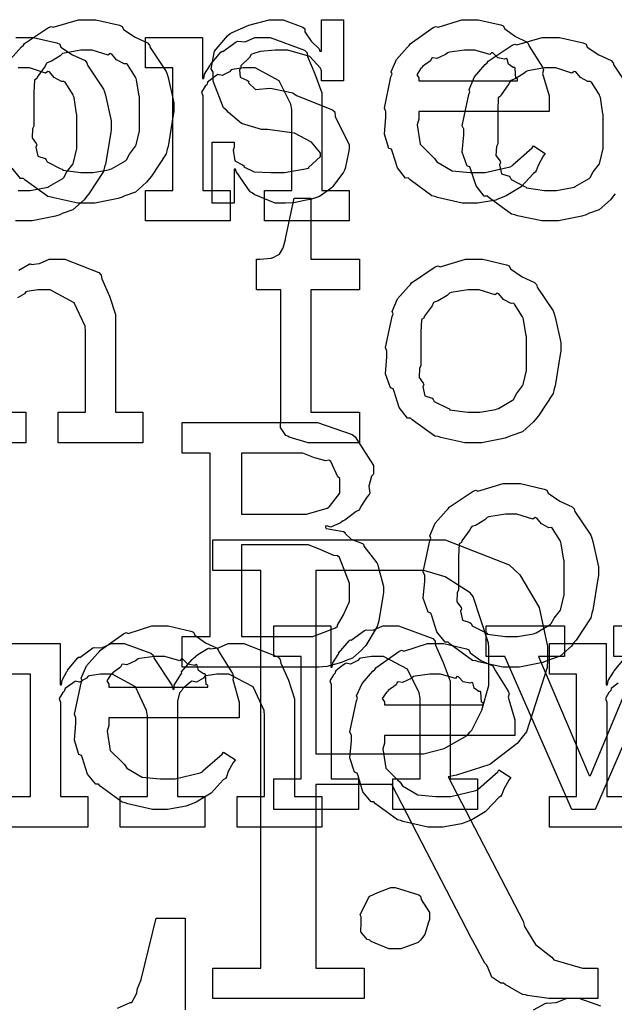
# Model space of a CAD drawing. Extents: x 0 to 8.5, y 0 to 11.
# Tile 179 of 256: x 3.995 to 4.265, y 5.944 to 6.391. Entities that reach past the tile are written whole.
import ezdxf

# ---------------------------------------------------------------- set-up
doc = ezdxf.new("R2010")
doc.units = 0
doc.layers.get('0').update_dxf_attribs({"linetype": 'CONTINUOUS'})

msp = doc.modelspace()

# ---------------------------------------------------------------- linework, layer by layer
at = {"color": 0}
for points in [[(3.99078, 6.37294), (3.99571, 6.37847), (3.99658, 6.37935), (3.99707, 6.3801), (4.00792, 6.38737), (4.00917, 6.38781), (4.01014, 6.38743), (4.0216, 6.39085), (4.02544, 6.39085), (4.02946, 6.39085), (4.04025, 6.38835), (4.0415, 6.38781), (4.0421, 6.38644), (4.04731, 6.38292), (4.053, 6.38032), (4.05387, 6.37935), (4.05419, 6.37825), (4.06142, 6.3674), (4.0619, 6.3661), (4.06239, 6.36458), (4.06494, 6.35303), (4.06494, 6.34918), (4.06467, 6.3476), (4.06239, 6.33333), (4.0619, 6.33203), (4.06142, 6.32992), (4.05474, 6.31976), (4.05387, 6.31879), (4.05257, 6.31706), (4.04747, 6.31256), (4.04269, 6.31087), (4.0415, 6.31033), (4.03961, 6.30963), (4.02897, 6.30751), (4.02544, 6.30751), (4.02544, 6.30751), (4.02138, 6.30751), (4.01036, 6.3099), (4.00917, 6.31033), (4.00765, 6.3106), (3.99744, 6.31793), (3.99658, 6.31879), (3.99528, 6.31879), (3.99154, 6.32351)], [(3.99317, 6.38282), (3.99701, 6.38282), (4.00103, 6.38282), (4.01183, 6.38032), (4.01307, 6.37978), (4.01367, 6.37842), (4.01888, 6.37489), (4.02458, 6.37229), (4.02544, 6.37131), (4.02576, 6.37022), (4.03299, 6.35938), (4.03347, 6.35807), (4.03396, 6.35656), (4.03651, 6.345), (4.03651, 6.34115), (4.03624, 6.33957), (4.03396, 6.32531), (4.03347, 6.324), (4.03299, 6.32189), (4.02632, 6.31174), (4.02544, 6.31076), (4.02414, 6.30903), (4.01904, 6.30453), (4.01426, 6.30285), (4.01307, 6.30231), (4.01118, 6.3016), (4.00054, 6.29949), (3.99701, 6.29949), (3.99701, 6.29949), (3.99294, 6.29949)], [(4.26546, 6.31174), (4.2646, 6.31076), (4.26329, 6.30903), (4.25819, 6.30453), (4.25342, 6.30285), (4.25222, 6.30231), (4.25032, 6.3016), (4.23969, 6.29949), (4.23617, 6.29949), (4.23617, 6.29949), (4.2321, 6.29949), (4.22108, 6.30186), (4.21989, 6.30231), (4.21837, 6.30257), (4.20817, 6.3099), (4.20731, 6.31076), (4.206, 6.31076), (4.20226, 6.31549), (4.19993, 6.32275), (4.19949, 6.324), (4.19824, 6.32438), (4.19601, 6.33078), (4.19667, 6.3386), (4.19667, 6.34115), (4.19601, 6.34272), (4.199, 6.35682), (4.19949, 6.35807), (4.19906, 6.35915), (4.2015, 6.3649), (4.20643, 6.37044), (4.20731, 6.37131), (4.20779, 6.37207), (4.21864, 6.37935), (4.21989, 6.37978), (4.22086, 6.37939), (4.23232, 6.38282), (4.23617, 6.38282), (4.24018, 6.38282), (4.25097, 6.38032), (4.25222, 6.37978), (4.25282, 6.37842), (4.25803, 6.37489), (4.26372, 6.37229), (4.2646, 6.37131), (4.26492, 6.37022), (4.27214, 6.35938)], [(3.99425, 6.31337), (3.99701, 6.31337), (3.99701, 6.31337), (3.99968, 6.31337), (4.00689, 6.31467), (4.00765, 6.31489), (4.00819, 6.31506), (4.01454, 6.31879), (4.01503, 6.31922), (4.01503, 6.31922), (4.01639, 6.32172), (4.01915, 6.32536), (4.01937, 6.32596), (4.01937, 6.32596), (4.02089, 6.33231), (4.02089, 6.33442), (4.02089, 6.34788), (4.02072, 6.3481), (4.01958, 6.35553), (4.01937, 6.35612), (4.01915, 6.35672), (4.01551, 6.36242), (4.01503, 6.36285), (4.01394, 6.36274), (4.01053, 6.36453), (4.0084, 6.36719), (4.00765, 6.3674), (4.00667, 6.36664), (3.9994, 6.36893), (3.99701, 6.36893), (3.99425, 6.36893)], [(3.99447, 6.27718), (3.99914, 6.27983), (3.99983, 6.28011), (4, 6.27974), (4.00385, 6.28011), (4.00831, 6.28207), (4.00982, 6.28207), (4.01535, 6.28207), (4.03087, 6.2761), (4.03196, 6.2749), (4.03228, 6.27322), (4.03569, 6.2654), (4.03847, 6.25694), (4.03847, 6.25407), (4.03847, 6.21262), (4.05083, 6.21262), (4.05083, 6.19874), (4.01243, 6.19874), (4.01243, 6.21262), (4.02479, 6.21262), (4.02479, 6.24929), (4.02463, 6.25174), (4.01958, 6.26237), (4.00868, 6.26818), (4.00504, 6.26818), (4.00319, 6.26818), (3.99826, 6.26747), (3.99767, 6.26731), (3.99707, 6.26644), (3.99397, 6.2646)], [(3.98529, 6.21262), (3.99767, 6.21262), (3.99767, 6.19874), (3.95925, 6.19874)], [(3.98742, 6.10758), (4.01324, 6.10758), (4.01324, 6.08892), (4.01389, 6.08892), (4.01389, 6.08892), (4.01417, 6.09104), (4.01639, 6.09489), (4.01671, 6.09543), (4.01665, 6.09549), (4.02138, 6.10107), (4.02192, 6.10151), (4.02229, 6.10135), (4.02821, 6.10563), (4.02886, 6.10585), (4.02886, 6.10579), (4.03217, 6.10563), (4.03651, 6.10758), (4.03797, 6.10758), (4.04237, 6.10758), (4.05447, 6.10325), (4.05556, 6.10238), (4.05604, 6.10086), (4.06401, 6.08871), (4.06446, 6.08697), (4.06511, 6.08697), (4.06511, 6.08876), (4.06819, 6.09358), (4.06858, 6.09413), (4.06842, 6.09472), (4.07324, 6.10037), (4.07379, 6.10086), (4.07379, 6.10086), (4.07579, 6.10271), (4.08046, 6.10536), (4.08117, 6.10563), (4.08132, 6.10525), (4.08518, 6.10563), (4.08963, 6.10758), (4.09115, 6.10758), (4.09668, 6.10758), (4.11219, 6.10161), (4.11328, 6.10042), (4.11361, 6.09874), (4.11703, 6.09093), (4.11979, 6.08247), (4.11979, 6.07958), (4.11979, 6.03814), (4.13217, 6.03814), (4.13217, 6.02425), (4.09375, 6.02425), (4.09375, 6.03814), (4.10612, 6.03814), (4.10612, 6.07482), (4.10596, 6.07726), (4.10092, 6.08789), (4.09, 6.09369), (4.08637, 6.09369), (4.08453, 6.09369), (4.07958, 6.09299), (4.079, 6.09283), (4.0784, 6.09196), (4.07531, 6.09011), (4.07314, 6.0905), (4.07269, 6.09022), (4.07178, 6.08946), (4.06901, 6.08713), (4.06853, 6.08637), (4.06836, 6.0861), (4.06754, 6.08518), (4.06662, 6.08149), (4.06662, 6.08024), (4.06662, 6.03814), (4.079, 6.03814), (4.079, 6.02425), (4.04058, 6.02425), (4.04058, 6.03814), (4.05296, 6.03814), (4.05296, 6.07482), (4.05257, 6.07726), (4.04747, 6.08789), (4.03689, 6.09369), (4.03342, 6.09369), (4.03157, 6.09369), (4.02658, 6.09299), (4.02604, 6.09283), (4.02528, 6.09196), (4.02203, 6.09011), (4.02013, 6.0905), (4.01975, 6.09022), (4.01867, 6.08946), (4.01557, 6.08713), (4.01531, 6.08632), (4.01519, 6.0861), (4.01443, 6.08544), (4.01286, 6.08268), (4.01346, 6.08089), (4.01346, 6.08024), (4.01346, 6.03814), (4.02582, 6.03814), (4.02582, 6.02425), (3.98742, 6.02425)], [(4.27399, 6.02425), (4.23557, 6.02425), (4.23557, 6.03814), (4.23557, 6.03814), (4.24794, 6.03814), (4.24794, 6.09369), (4.23557, 6.09369), (4.23557, 6.10758), (4.26139, 6.10758), (4.26139, 6.08892), (4.26204, 6.08892), (4.26204, 6.08892), (4.26232, 6.09088), (4.26471, 6.09467), (4.26508, 6.09521), (4.26497, 6.09526), (4.26975, 6.10086)], [(3.98742, 6.03814), (3.99978, 6.03814), (3.99978, 6.09369), (3.98742, 6.09369)], [(4.26682, 6.08968), (4.26372, 6.08718), (4.26346, 6.08637), (4.26335, 6.0861), (4.26258, 6.08544), (4.26101, 6.08274), (4.26161, 6.08106), (4.26161, 6.08046), (4.26161, 6.03814), (4.27399, 6.03814)], [(4.03928, 5.94211), (4.04476, 5.9445), (4.04514, 5.94472), (4.0459, 5.94472), (4.04801, 5.94862), (4.04818, 5.94906), (4.04818, 5.94906), (4.04839, 5.95101), (4.04997, 5.95458), (4.05013, 5.95514), (4.05686, 5.98292), (4.0701, 5.98292), (4.0701, 5.94125)], [(4.22831, 5.94135), (4.23372, 5.94417), (4.23454, 5.9445), (4.2346, 5.94433), (4.23872, 5.94467), (4.24371, 5.94667), (4.24539, 5.94667), (4.24897, 5.94667), (4.25885, 5.94308)]]:
    msp.add_lwpolyline(points, dxfattribs=at)
for points in [[(4.11442, 6.30751), (4.11094, 6.30751), (4.10151, 6.31153), (4.10053, 6.31228), (4.09956, 6.31272), (4.09326, 6.32194), (4.09293, 6.32292), (4.09229, 6.32292), (4.09229, 6.30751), (4.08231, 6.30751), (4.08231, 6.33529), (4.09229, 6.33529), (4.09229, 6.3329), (4.09185, 6.33154), (4.09261, 6.32676), (4.09608, 6.32497), (4.09685, 6.32443), (4.09674, 6.324), (4.10146, 6.32178), (4.10906, 6.3214), (4.1116, 6.3214), (4.11529, 6.3214), (4.12549, 6.32324), (4.12636, 6.32357), (4.12619, 6.32379), (4.13157, 6.32867), (4.13157, 6.33029), (4.13124, 6.33078), (4.12756, 6.33524), (4.11979, 6.33931), (4.11746, 6.33963), (4.10747, 6.34093), (4.10476, 6.34093), (4.09565, 6.34375), (4.08985, 6.34879), (4.08882, 6.34983), (4.08757, 6.35086), (4.08274, 6.36296), (4.08274, 6.36697), (4.08187, 6.36854), (4.08339, 6.37651), (4.08925, 6.38351), (4.09056, 6.38456), (4.09147, 6.38499), (4.09907, 6.38835), (4.10829, 6.39085), (4.11139, 6.39085), (4.11464, 6.39085), (4.12354, 6.38743), (4.1244, 6.38672), (4.1244, 6.38531), (4.12739, 6.38103), (4.13103, 6.37761), (4.13135, 6.37651), (4.132, 6.37651), (4.132, 6.39085), (4.14199, 6.39085), (4.14199, 6.36307), (4.132, 6.36307), (4.132, 6.36762), (4.13162, 6.36882), (4.12679, 6.37408), (4.11669, 6.37696), (4.11333, 6.37696), (4.111, 6.37696), (4.10411, 6.37646), (4.10086, 6.37532), (4.1001, 6.375), (4.09928, 6.37369), (4.09532, 6.36996), (4.09532, 6.36871), (4.09483, 6.36806), (4.09506, 6.36481), (4.09836, 6.36328), (4.09901, 6.36285), (4.09879, 6.36219), (4.102, 6.3591), (4.10851, 6.35975), (4.10965, 6.3596), (4.11897, 6.35764), (4.12067, 6.3565), (4.13699, 6.34999), (4.13807, 6.34896), (4.13829, 6.34685), (4.14165, 6.34006), (4.14458, 6.33421), (4.14458, 6.33225), (4.14432, 6.33051), (4.14274, 6.32324), (4.14242, 6.32249), (4.14204, 6.32167), (4.13721, 6.31506), (4.13656, 6.31446), (4.13525, 6.31342), (4.13108, 6.31065), (4.12793, 6.30957), (4.12701, 6.30925), (4.12511, 6.30886), (4.11947, 6.30772), (4.11567, 6.30751), (4.11442, 6.30751)], [(4.20008, 6.30751), (4.19596, 6.30751), (4.18479, 6.31006), (4.1836, 6.31054), (4.18218, 6.31082), (4.17225, 6.31814), (4.17144, 6.31901), (4.17025, 6.31896), (4.1665, 6.32357), (4.16428, 6.33078), (4.16385, 6.33203), (4.1626, 6.33242), (4.1606, 6.33892), (4.16124, 6.34663), (4.16124, 6.34918), (4.1606, 6.35075), (4.16357, 6.36486), (4.16407, 6.3661), (4.16363, 6.36714), (4.16607, 6.37278), (4.17101, 6.37825), (4.17188, 6.37913), (4.17236, 6.37989), (4.18283, 6.38732), (4.18403, 6.38781), (4.185, 6.38743), (4.19581, 6.39085), (4.19943, 6.39085), (4.20324, 6.39085), (4.21349, 6.38851), (4.21463, 6.38803), (4.21528, 6.38667), (4.22011, 6.38325), (4.22515, 6.38086), (4.22592, 6.37999), (4.2264, 6.3789), (4.23242, 6.36925), (4.23286, 6.36806), (4.23247, 6.36649), (4.23546, 6.35628), (4.23546, 6.35286), (4.23546, 6.34918), (4.17622, 6.34918), (4.17622, 6.34571), (4.17551, 6.3431), (4.17686, 6.33431), (4.18218, 6.329), (4.18338, 6.3279), (4.1844, 6.32628), (4.1914, 6.32221), (4.19954, 6.3214), (4.20226, 6.3214), (4.20638, 6.3214), (4.21772, 6.32411), (4.21875, 6.32465), (4.21897, 6.32497), (4.22771, 6.33268), (4.22831, 6.33356), (4.23372, 6.33008), (4.23275, 6.32889), (4.23047, 6.32471), (4.2296, 6.32226), (4.22917, 6.32161), (4.22819, 6.3209), (4.22271, 6.315), (4.222, 6.31446), (4.22049, 6.31353), (4.21593, 6.31082), (4.21332, 6.30979), (4.21246, 6.30946), (4.21126, 6.30897), (4.20285, 6.30751), (4.20008, 6.30751)], [(4.05214, 6.31337), (4.06451, 6.31337), (4.06451, 6.36893), (4.05214, 6.36893), (4.05214, 6.38282), (4.07796, 6.38282), (4.07796, 6.36415), (4.07861, 6.36415), (4.07861, 6.36415), (4.07889, 6.3661), (4.08128, 6.3699), (4.08165, 6.37044), (4.08154, 6.3705), (4.08632, 6.37608), (4.08686, 6.37651), (4.08724, 6.37636), (4.09332, 6.38081), (4.09403, 6.38108), (4.09403, 6.38108), (4.09728, 6.38086), (4.10167, 6.38282), (4.10314, 6.38282), (4.10872, 6.38282), (4.12435, 6.37706), (4.12549, 6.37587), (4.1256, 6.37414), (4.12901, 6.36626), (4.13222, 6.35769), (4.13222, 6.35482), (4.13222, 6.31337), (4.14458, 6.31337), (4.14458, 6.29949), (4.10618, 6.29949), (4.10618, 6.31337), (4.11854, 6.31337), (4.11854, 6.35004), (4.11811, 6.35249), (4.11285, 6.36312), (4.10194, 6.36893), (4.09836, 6.36893), (4.09651, 6.36893), (4.09158, 6.36822), (4.09099, 6.36806), (4.09022, 6.36719), (4.08692, 6.3655), (4.0849, 6.36594), (4.08447, 6.36567), (4.08339, 6.3649), (4.08029, 6.36242), (4.08003, 6.3616), (4.07992, 6.36133), (4.07915, 6.36068), (4.07758, 6.35796), (4.07818, 6.35628), (4.07818, 6.35568), (4.07818, 6.31337), (4.09056, 6.31337), (4.09056, 6.29949), (4.05214, 6.29949), (4.05214, 6.31337)], [(4.02544, 6.3214), (4.0281, 6.3214), (4.03532, 6.32269), (4.03608, 6.32292), (4.03662, 6.32308), (4.04297, 6.32682), (4.04346, 6.32726), (4.04346, 6.32726), (4.04482, 6.32975), (4.04758, 6.33339), (4.04779, 6.33399), (4.04779, 6.33399), (4.04932, 6.34033), (4.04932, 6.34244), (4.04932, 6.3559), (4.04915, 6.35612), (4.04801, 6.36356), (4.04779, 6.36415), (4.04758, 6.36475), (4.04394, 6.37044), (4.04346, 6.37088), (4.04237, 6.37076), (4.03896, 6.37256), (4.03683, 6.37522), (4.03608, 6.37543), (4.0351, 6.37468), (4.02783, 6.37696), (4.02544, 6.37696), (4.02268, 6.37696), (4.01514, 6.37571), (4.01438, 6.37543), (4.01324, 6.37446), (4.00928, 6.37201), (4.00738, 6.37131), (4.007, 6.37088), (4.00646, 6.36979), (4.00288, 6.36481), (4.00265, 6.36415), (4.00157, 6.36344), (4.00136, 6.35781), (4.00136, 6.3559), (4.00136, 6.34244), (4.00076, 6.34136), (4.00054, 6.33718), (4.00244, 6.33464), (4.00265, 6.33399), (4.00222, 6.33296), (4.00315, 6.32889), (4.00651, 6.32781), (4.007, 6.32726), (4.00743, 6.32633), (4.01361, 6.32319), (4.01438, 6.32292), (4.01443, 6.32254), (4.02268, 6.3214), (4.02544, 6.3214)], [(4.17622, 6.36307), (4.22114, 6.36307), (4.22114, 6.36393), (4.22038, 6.36421), (4.22006, 6.36876), (4.21983, 6.36914), (4.21913, 6.36908), (4.21696, 6.37061), (4.21636, 6.37299), (4.21593, 6.37326), (4.21522, 6.37289), (4.21208, 6.37354), (4.20985, 6.37576), (4.20921, 6.37587), (4.2085, 6.375), (4.20167, 6.37696), (4.19943, 6.37696), (4.19694, 6.37696), (4.19015, 6.37608), (4.18946, 6.37587), (4.18837, 6.375), (4.1844, 6.37321), (4.18251, 6.37354), (4.18207, 6.37326), (4.18153, 6.37213), (4.17796, 6.36957), (4.17774, 6.36914), (4.17697, 6.36854), (4.17529, 6.36589), (4.17622, 6.36442), (4.17622, 6.36393), (4.17622, 6.36307)], [(4.23617, 6.31337), (4.23882, 6.31337), (4.24604, 6.31467), (4.24681, 6.31489), (4.24735, 6.31506), (4.25369, 6.31879), (4.25418, 6.31922), (4.25418, 6.31922), (4.25553, 6.32172), (4.25831, 6.32536), (4.25851, 6.32596), (4.25851, 6.32596), (4.26004, 6.33231), (4.26004, 6.33442), (4.26004, 6.34788), (4.25988, 6.3481), (4.25874, 6.35553), (4.25851, 6.35612), (4.25831, 6.35672), (4.25467, 6.36242), (4.25418, 6.36285), (4.2531, 6.36274), (4.24968, 6.36453), (4.24756, 6.36719), (4.24681, 6.3674), (4.24582, 6.36664), (4.23856, 6.36893), (4.23617, 6.36893), (4.2334, 6.36893), (4.22586, 6.36768), (4.2251, 6.3674), (4.22396, 6.36643), (4.22, 6.36399), (4.2181, 6.36328), (4.21772, 6.36285), (4.21718, 6.36176), (4.2136, 6.35678), (4.21338, 6.35612), (4.21229, 6.35542), (4.21208, 6.34978), (4.21208, 6.34788), (4.21208, 6.33442), (4.21149, 6.33333), (4.21126, 6.32915), (4.21317, 6.32661), (4.21338, 6.32596), (4.21294, 6.32493), (4.21386, 6.32086), (4.21724, 6.31976), (4.21772, 6.31922), (4.21815, 6.31831), (4.22433, 6.31515), (4.2251, 6.31489), (4.22515, 6.31451), (4.2334, 6.31337), (4.23617, 6.31337)], [(4.12896, 6.19874), (4.12592, 6.19874), (4.11735, 6.20128), (4.11681, 6.20176), (4.11578, 6.20204), (4.11339, 6.20574), (4.11356, 6.21094), (4.11356, 6.21262), (4.11356, 6.26818), (4.10249, 6.26818), (4.10249, 6.28207), (4.104, 6.28207), (4.104, 6.28207), (4.1091, 6.28261), (4.10943, 6.28271), (4.10975, 6.28276), (4.11268, 6.28429), (4.1129, 6.28444), (4.1129, 6.28444), (4.11453, 6.287), (4.11464, 6.28728), (4.11464, 6.28728), (4.11561, 6.29101), (4.11572, 6.29139), (4.11963, 6.30985), (4.12722, 6.30985), (4.12722, 6.28207), (4.14936, 6.28207), (4.14936, 6.26818), (4.12722, 6.26818), (4.12722, 6.21262), (4.14936, 6.21262), (4.14936, 6.19874), (4.14839, 6.19874), (4.14615, 6.19874), (4.14546, 6.19874), (4.14421, 6.19874), (4.14139, 6.19874), (4.14046, 6.19874), (4.13906, 6.19874), (4.13585, 6.19874), (4.13482, 6.19874), (4.13336, 6.19874), (4.13004, 6.19874), (4.12896, 6.19874)], [(4.20128, 6.19874), (4.19721, 6.19874), (4.18619, 6.20111), (4.185, 6.20156), (4.18349, 6.20182), (4.17329, 6.20915), (4.17242, 6.21001), (4.17111, 6.21001), (4.16737, 6.21474), (4.16504, 6.222), (4.16461, 6.22325), (4.16336, 6.22364), (4.16114, 6.23004), (4.16178, 6.23785), (4.16178, 6.2404), (4.16114, 6.24197), (4.16411, 6.25608), (4.16461, 6.25732), (4.16417, 6.2584), (4.16661, 6.26417), (4.17156, 6.26969), (4.17242, 6.27056), (4.1729, 6.27132), (4.18375, 6.2786), (4.185, 6.27903), (4.18599, 6.27865), (4.19743, 6.28207), (4.20128, 6.28207), (4.20529, 6.28207), (4.2161, 6.27957), (4.21733, 6.27903), (4.21793, 6.27767), (4.22314, 6.27414), (4.22885, 6.27154), (4.22971, 6.27056), (4.23004, 6.26947), (4.23725, 6.25863), (4.23774, 6.25732), (4.23822, 6.25581), (4.24078, 6.24425), (4.24078, 6.2404), (4.2405, 6.23882), (4.23822, 6.22456), (4.23774, 6.22325), (4.23725, 6.22114), (4.23058, 6.21099), (4.22971, 6.21001), (4.2284, 6.20828), (4.22331, 6.20378), (4.21853, 6.2021), (4.21733, 6.20156), (4.21544, 6.20085), (4.20481, 6.19874), (4.20128, 6.19874)], [(4.20128, 6.21262), (4.20394, 6.21262), (4.21115, 6.21392), (4.21192, 6.21414), (4.21246, 6.21431), (4.21881, 6.21804), (4.21929, 6.21847), (4.21929, 6.21847), (4.22065, 6.22097), (4.22342, 6.22461), (4.22364, 6.22521), (4.22364, 6.22521), (4.22515, 6.23156), (4.22515, 6.23367), (4.22515, 6.24713), (4.22499, 6.24735), (4.22385, 6.25478), (4.22364, 6.25537), (4.22342, 6.25597), (4.21978, 6.26167), (4.21929, 6.2621), (4.21821, 6.26199), (4.21479, 6.26378), (4.21268, 6.26644), (4.21192, 6.26665), (4.21094, 6.2659), (4.20367, 6.26818), (4.20128, 6.26818), (4.19851, 6.26818), (4.19097, 6.26693), (4.19021, 6.26665), (4.18907, 6.26568), (4.18511, 6.26324), (4.18321, 6.26253), (4.18283, 6.2621), (4.18229, 6.26101), (4.17871, 6.25603), (4.1785, 6.25537), (4.1774, 6.25467), (4.17719, 6.24903), (4.17719, 6.24713), (4.17719, 6.23367), (4.1766, 6.23258), (4.17638, 6.2284), (4.17828, 6.22586), (4.1785, 6.22521), (4.17806, 6.22418), (4.17899, 6.22011), (4.18235, 6.21903), (4.18283, 6.21847), (4.18326, 6.21756), (4.18946, 6.21442), (4.19021, 6.21414), (4.19026, 6.21376), (4.19851, 6.21262), (4.20128, 6.21262)], [(4.06879, 6.11079), (4.08138, 6.11079), (4.08138, 6.19412), (4.06879, 6.19412), (4.06879, 6.20801), (4.12457, 6.20801), (4.13026, 6.20801), (4.14594, 6.20258), (4.14735, 6.2015), (4.14833, 6.19987), (4.1556, 6.18842), (4.1556, 6.18457), (4.15468, 6.18354), (4.15349, 6.1791), (4.15397, 6.17594), (4.15365, 6.17524), (4.15267, 6.1741), (4.15022, 6.17031), (4.14931, 6.16857), (4.14887, 6.16808), (4.14785, 6.16749), (4.14258, 6.16363), (4.14193, 6.16331), (4.14063, 6.16243), (4.13633, 6.16049), (4.13444, 6.16103), (4.1339, 6.16092), (4.1339, 6.16049), (4.13422, 6.15978), (4.14204, 6.15842), (4.14279, 6.1581), (4.14264, 6.15771), (4.14556, 6.155), (4.15061, 6.1531), (4.15126, 6.15246), (4.15121, 6.15186), (4.15712, 6.14426), (4.15756, 6.14333), (4.15793, 6.14204), (4.16015, 6.13357), (4.16015, 6.13075), (4.15989, 6.12901), (4.15815, 6.11794), (4.15776, 6.11686), (4.15733, 6.11535), (4.15213, 6.10678), (4.15147, 6.10601), (4.15022, 6.10465), (4.14606, 6.10101), (4.14285, 6.09972), (4.14193, 6.09928), (4.14003, 6.09874), (4.13439, 6.09722), (4.13075, 6.0969), (4.12956, 6.0969), (4.06879, 6.0969), (4.06879, 6.11079)], [(4.09571, 6.16635), (4.12175, 6.16635), (4.12517, 6.16635), (4.1346, 6.16906), (4.13542, 6.1696), (4.13569, 6.16986), (4.1404, 6.17589), (4.1404, 6.17785), (4.1404, 6.18261), (4.13943, 6.18326), (4.13624, 6.19032), (4.13542, 6.19086), (4.13406, 6.19054), (4.12879, 6.192), (4.12349, 6.19412), (4.12175, 6.19412), (4.09571, 6.19412), (4.09571, 6.16635)], [(4.21843, 6.0969), (4.21436, 6.0969), (4.20335, 6.09928), (4.20215, 6.09972), (4.20063, 6.09999), (4.19043, 6.10732), (4.18956, 6.10818), (4.18826, 6.10818), (4.18451, 6.1129), (4.18218, 6.12017), (4.18175, 6.12142), (4.1805, 6.12181), (4.17828, 6.12819), (4.17893, 6.13601), (4.17893, 6.13857), (4.17828, 6.14014), (4.18126, 6.15424), (4.18175, 6.15549), (4.18132, 6.15657), (4.18375, 6.16233), (4.18869, 6.16786), (4.18956, 6.16872), (4.19006, 6.16949), (4.2009, 6.17676), (4.20215, 6.17719), (4.20313, 6.17681), (4.21457, 6.18024), (4.21843, 6.18024), (4.22244, 6.18024), (4.23324, 6.17774), (4.23449, 6.17719), (4.23508, 6.17583), (4.24029, 6.17231), (4.24599, 6.16971), (4.24685, 6.16872), (4.24718, 6.16764), (4.25439, 6.15679), (4.25489, 6.15549), (4.25537, 6.15397), (4.25792, 6.14242), (4.25792, 6.13857), (4.25765, 6.13699), (4.25537, 6.12272), (4.25489, 6.12142), (4.25439, 6.11931), (4.24772, 6.10915), (4.24685, 6.10818), (4.24556, 6.10644), (4.24046, 6.10194), (4.23568, 6.10026), (4.23449, 6.09972), (4.23258, 6.09901), (4.22194, 6.0969), (4.21843, 6.0969)], [(4.21843, 6.11079), (4.22108, 6.11079), (4.22831, 6.11208), (4.22906, 6.11231), (4.2296, 6.11247), (4.23594, 6.11621), (4.23643, 6.11664), (4.23643, 6.11664), (4.23779, 6.11914), (4.24056, 6.12278), (4.24078, 6.12337), (4.24078, 6.12337), (4.24229, 6.12972), (4.24229, 6.13183), (4.24229, 6.14529), (4.24214, 6.14551), (4.241, 6.15294), (4.24078, 6.15354), (4.24056, 6.15414), (4.23693, 6.15983), (4.23643, 6.16026), (4.23535, 6.16015), (4.23193, 6.16194), (4.22982, 6.16461), (4.22906, 6.16482), (4.22808, 6.16407), (4.22081, 6.16635), (4.21843, 6.16635), (4.21565, 6.16635), (4.20811, 6.1651), (4.20736, 6.16482), (4.20622, 6.16385), (4.20226, 6.1614), (4.20036, 6.16069), (4.19997, 6.16026), (4.19943, 6.15918), (4.19586, 6.15419), (4.19564, 6.15354), (4.19456, 6.15283), (4.19433, 6.14719), (4.19433, 6.14529), (4.19433, 6.13183), (4.19374, 6.13075), (4.19353, 6.12657), (4.19542, 6.12403), (4.19564, 6.12337), (4.19521, 6.12235), (4.19613, 6.11828), (4.19949, 6.11719), (4.19997, 6.11664), (4.20042, 6.11572), (4.2066, 6.11257), (4.20736, 6.11231), (4.20742, 6.11193), (4.21565, 6.11079), (4.21843, 6.11079)], [(4.08263, 5.96029), (4.10454, 5.96029), (4.10454, 6.14085), (4.08263, 6.14085), (4.08263, 6.15474), (4.17768, 6.15474), (4.18821, 6.15474), (4.21729, 6.14333), (4.21978, 6.14106), (4.22222, 6.13878), (4.2309, 6.12403), (4.23475, 6.10622), (4.23475, 6.10026), (4.2346, 6.09668), (4.22515, 6.06749), (4.22325, 6.06511), (4.22097, 6.06218), (4.20856, 6.05268), (4.19331, 6.04779), (4.18961, 6.0471), (4.22368, 5.98156), (4.22428, 5.97911), (4.22928, 5.97103), (4.23551, 5.96615), (4.23671, 5.96528), (4.23763, 5.96403), (4.2506, 5.96029), (4.25493, 5.96029), (4.25754, 5.96029), (4.25754, 5.9464), (4.23888, 5.9464), (4.23535, 5.9464), (4.22569, 5.94786), (4.22478, 5.94814), (4.22336, 5.94835), (4.2155, 5.95281), (4.21479, 5.95335), (4.21349, 5.95335), (4.20947, 5.95622), (4.20751, 5.96094), (4.20697, 5.96181), (4.20628, 5.96257), (4.20079, 5.97265), (4.20025, 5.97374), (4.16401, 6.04362), (4.1295, 6.04362), (4.1295, 5.96029), (4.15142, 5.96029), (4.15142, 5.9464), (4.08263, 5.9464), (4.08263, 5.96029)], [(4.09571, 6.11079), (4.12435, 6.11079), (4.1281, 6.11079), (4.13846, 6.11481), (4.13932, 6.11556), (4.13938, 6.116), (4.14208, 6.12071), (4.14475, 6.12663), (4.14475, 6.12858), (4.14475, 6.13488), (4.14458, 6.13536), (4.14019, 6.14671), (4.13932, 6.14746), (4.13758, 6.14757), (4.13167, 6.15012), (4.12614, 6.15246), (4.12435, 6.15246), (4.09571, 6.15246), (4.09571, 6.11079)], [(4.1295, 6.05751), (4.17529, 6.05751), (4.17839, 6.05751), (4.18782, 6.06), (4.19819, 6.06586), (4.1996, 6.06749), (4.20031, 6.06836), (4.20492, 6.07742), (4.20806, 6.08854), (4.20806, 6.09224), (4.20806, 6.1059), (4.20785, 6.10781), (4.20101, 6.12896), (4.1996, 6.13064), (4.19749, 6.13206), (4.18826, 6.13786), (4.1785, 6.14085), (4.17529, 6.14085), (4.1295, 6.14085), (4.1295, 6.05751)], [(4.05931, 6.03228), (4.05518, 6.03228), (4.044, 6.03483), (4.04281, 6.03532), (4.04139, 6.0356), (4.03147, 6.04292), (4.03065, 6.04378), (4.02946, 6.04372), (4.02572, 6.04833), (4.02349, 6.05556), (4.02306, 6.05681), (4.02181, 6.05718), (4.01981, 6.06369), (4.02046, 6.0714), (4.02046, 6.07394), (4.01981, 6.07553), (4.02279, 6.08963), (4.02328, 6.09088), (4.02285, 6.0919), (4.02528, 6.09754), (4.03022, 6.10303), (4.03108, 6.10389), (4.03157, 6.10465), (4.04204, 6.11208), (4.04324, 6.11257), (4.04422, 6.11219), (4.05501, 6.11561), (4.05865, 6.11561), (4.06244, 6.11561), (4.07269, 6.11328), (4.07383, 6.11279), (4.07449, 6.11143), (4.07932, 6.10801), (4.08436, 6.10563), (4.08512, 6.10476), (4.08561, 6.10368), (4.09164, 6.09403), (4.09207, 6.09283), (4.09169, 6.09125), (4.09467, 6.08106), (4.09467, 6.07764), (4.09467, 6.07394), (4.03543, 6.07394), (4.03543, 6.07047), (4.03472, 6.06787), (4.03608, 6.05908), (4.04139, 6.05376), (4.04258, 6.05268), (4.04362, 6.05106), (4.05062, 6.04699), (4.05875, 6.04617), (4.06147, 6.04617), (4.0656, 6.04617), (4.07693, 6.04889), (4.07796, 6.04943), (4.07818, 6.04975), (4.08692, 6.05746), (4.08751, 6.05832), (4.09293, 6.05485), (4.09196, 6.05365), (4.08968, 6.04949), (4.08882, 6.04704), (4.08838, 6.04639), (4.0874, 6.04568), (4.08192, 6.03976), (4.08122, 6.03922), (4.07969, 6.03831), (4.07514, 6.0356), (4.07254, 6.03456), (4.07167, 6.03424), (4.07047, 6.03375), (4.06207, 6.03228), (4.05931, 6.03228)], [(4.1104, 6.04617), (4.12278, 6.04617), (4.12278, 6.10172), (4.1104, 6.10172), (4.1104, 6.11561), (4.13624, 6.11561), (4.13624, 6.09694), (4.13688, 6.09694), (4.13688, 6.09694), (4.13715, 6.0989), (4.13954, 6.10271), (4.13992, 6.10325), (4.13981, 6.10331), (4.14458, 6.10889), (4.14513, 6.10932), (4.14551, 6.10915), (4.15158, 6.11361), (4.15229, 6.11388), (4.15229, 6.11388), (4.15554, 6.11367), (4.15994, 6.11561), (4.1614, 6.11561), (4.16699, 6.11561), (4.18261, 6.10986), (4.18375, 6.10867), (4.18386, 6.10693), (4.18728, 6.09907), (4.19049, 6.0905), (4.19049, 6.08762), (4.19049, 6.04617), (4.20285, 6.04617), (4.20285, 6.03228), (4.16444, 6.03228), (4.16444, 6.04617), (4.17681, 6.04617), (4.17681, 6.08285), (4.17638, 6.08529), (4.17111, 6.09592), (4.16021, 6.10172), (4.15663, 6.10172), (4.15479, 6.10172), (4.14985, 6.10101), (4.14925, 6.10086), (4.14849, 6.09999), (4.14518, 6.09831), (4.14318, 6.09874), (4.14274, 6.09847), (4.14165, 6.09771), (4.13857, 6.09521), (4.13829, 6.0944), (4.13818, 6.09413), (4.13743, 6.09347), (4.13585, 6.09076), (4.13644, 6.08908), (4.13644, 6.08849), (4.13644, 6.04617), (4.14882, 6.04617), (4.14882, 6.03228), (4.1104, 6.03228), (4.1104, 6.04617)], [(4.21539, 6.10172), (4.20692, 6.10172), (4.20692, 6.11561), (4.24251, 6.11561), (4.24251, 6.10172), (4.23058, 6.10172), (4.25358, 6.04769), (4.25424, 6.04769), (4.27681, 6.10172), (4.26486, 6.10172), (4.26486, 6.11561), (4.29525, 6.11561), (4.29525, 6.10172), (4.28657, 6.10172), (4.2564, 6.03228), (4.24576, 6.03228), (4.21539, 6.10172)], [(4.18446, 6.02425), (4.18033, 6.02425), (4.16917, 6.02681), (4.16797, 6.02729), (4.16656, 6.02756), (4.15663, 6.03489), (4.15582, 6.03575), (4.15462, 6.03569), (4.15088, 6.04031), (4.14865, 6.04753), (4.14822, 6.04878), (4.14697, 6.04915), (4.14497, 6.05567), (4.14561, 6.06337), (4.14561, 6.06592), (4.14497, 6.06749), (4.14794, 6.0816), (4.14844, 6.08285), (4.148, 6.08388), (4.15044, 6.08951), (4.15539, 6.095), (4.15625, 6.09586), (4.15674, 6.09663), (4.16721, 6.10406), (4.1684, 6.10454), (4.16938, 6.10417), (4.18018, 6.10758), (4.18381, 6.10758), (4.18761, 6.10758), (4.19786, 6.10525), (4.199, 6.10476), (4.19965, 6.1034), (4.20449, 6.09999), (4.20953, 6.0976), (4.21029, 6.09674), (4.21078, 6.09565), (4.21679, 6.08599), (4.21724, 6.08479), (4.21685, 6.08322), (4.21983, 6.07303), (4.21983, 6.06961), (4.21983, 6.06592), (4.1606, 6.06592), (4.1606, 6.06244), (4.15989, 6.05985), (4.16124, 6.05106), (4.16656, 6.04574), (4.16775, 6.04465), (4.16878, 6.04303), (4.17578, 6.03896), (4.18392, 6.03814), (4.18664, 6.03814), (4.19075, 6.03814), (4.2021, 6.04085), (4.20313, 6.04139), (4.20335, 6.04172), (4.21208, 6.04943), (4.21268, 6.05029), (4.2181, 6.04682), (4.21712, 6.04563), (4.21485, 6.04144), (4.21397, 6.03901), (4.21354, 6.03836), (4.21257, 6.03765), (4.20708, 6.03174), (4.20638, 6.03119), (4.20486, 6.03028), (4.20031, 6.02756), (4.19769, 6.02653), (4.19683, 6.02621), (4.19564, 6.02572), (4.18722, 6.02425), (4.18446, 6.02425)], [(4.03543, 6.08783), (4.08035, 6.08783), (4.08035, 6.08871), (4.07958, 6.08897), (4.07926, 6.09353), (4.07904, 6.09392), (4.07835, 6.09386), (4.07617, 6.09538), (4.07557, 6.09776), (4.07514, 6.09804), (4.07443, 6.09765), (4.07129, 6.09831), (4.06907, 6.10053), (4.06842, 6.10064), (4.06771, 6.09978), (4.06087, 6.10172), (4.05865, 6.10172), (4.05615, 6.10172), (4.04937, 6.10086), (4.04867, 6.10064), (4.04758, 6.09978), (4.04362, 6.09799), (4.04172, 6.09831), (4.04129, 6.09804), (4.04075, 6.0969), (4.03717, 6.09435), (4.03694, 6.09392), (4.03618, 6.09332), (4.0345, 6.09065), (4.03543, 6.08919), (4.03543, 6.08871), (4.03543, 6.08783)], [(4.1606, 6.07981), (4.20551, 6.07981), (4.20551, 6.08068), (4.20475, 6.08094), (4.20443, 6.0855), (4.20421, 6.08589), (4.2035, 6.08583), (4.20133, 6.08735), (4.20074, 6.08974), (4.20031, 6.09), (4.1996, 6.08963), (4.19646, 6.09028), (4.19422, 6.0925), (4.19358, 6.09261), (4.19287, 6.09174), (4.18604, 6.09369), (4.18381, 6.09369), (4.18132, 6.09369), (4.17453, 6.09283), (4.17383, 6.09261), (4.17275, 6.09174), (4.16878, 6.08996), (4.16689, 6.09028), (4.16644, 6.09), (4.1659, 6.08886), (4.16233, 6.08632), (4.16211, 6.08589), (4.16135, 6.08529), (4.15967, 6.08263), (4.1606, 6.08117), (4.1606, 6.08068), (4.1606, 6.07981)], [(4.16547, 5.96903), (4.1626, 5.96903), (4.15462, 5.97228), (4.15397, 5.97293), (4.15278, 5.97319), (4.1499, 5.97672), (4.15007, 5.9809), (4.15007, 5.98226), (4.15007, 5.98356), (4.14963, 5.98443), (4.15332, 5.99224), (4.15397, 5.99289), (4.15397, 5.99289), (4.15767, 5.99457), (4.16351, 5.99681), (4.16547, 5.99681), (4.16547, 5.99681), (4.17632, 5.99354), (4.17697, 5.99289), (4.17731, 5.99143), (4.1811, 5.98557), (4.1811, 5.98356), (4.1811, 5.98226), (4.1805, 5.98063), (4.17899, 5.97558), (4.17751, 5.97353), (4.17697, 5.97293), (4.17594, 5.97194), (4.16808, 5.96903), (4.16547, 5.96903)]]:
    msp.add_lwpolyline(points, close=True, dxfattribs=at)

doc.saveas('drawing.dxf')
